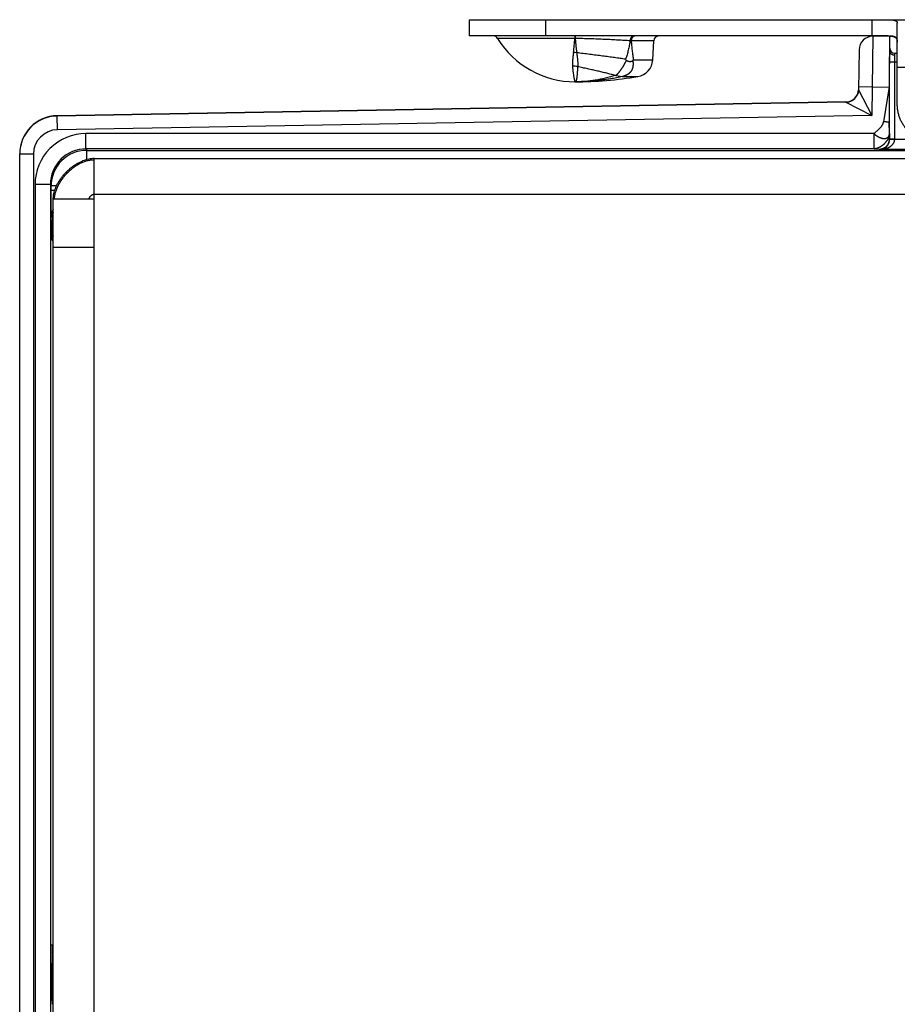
# Model space of a CAD drawing. Header units: inches. Extents: x 0 to 22, y 0 to 17.
# Tile 37 of 44: x 10.3 to 12.1, y 11 to 12.9. Entities that reach past the tile are written whole.
import ezdxf

# ---------------------------------------------------------------- set-up
doc = ezdxf.new("R2010")
doc.units = ezdxf.units.IN
doc.header["$LTSCALE"] = 1.21
doc.header["$MEASUREMENT"] = 0
doc.layers.get('0').update_dxf_attribs({"linetype": 'CONTINUOUS'})

msp = doc.modelspace()

# ---------------------------------------------------------------- linework, layer by layer
at = {"color": 7, "linetype": 'CONTINUOUS'}
for p, q in [((11.2219, 12.9003), (11.2219, 12.8683)), ((11.2219, 12.9003), (12.3484, 12.9003)), ((11.3719, 12.9003), (11.3719, 12.8683)), ((12.0129, 12.9003), (12.0129, 12.8683)), ((12.0629, 12.7334), (12.0629, 12.8935)), ((12.0447, 12.8683), (11.2219, 12.8683)), ((11.4296, 12.8683), (11.4296, 12.8635)), ((11.4301, 12.8683), (11.4302, 12.8635)), ((12.0145, 12.8677), (12.0137, 12.7677)), ((12.0145, 12.8677), (12.0479, 12.8683)), ((12.0479, 12.8383), (12.0479, 12.8683)), ((11.4296, 12.8635), (11.2777, 12.8635)), ((11.4302, 12.8635), (11.4296, 12.8635)), ((11.5844, 12.8588), (11.5402, 12.8588)), ((11.5824, 12.8212), (11.5844, 12.8588)), ((12.0628, 12.8585), (12.0629, 12.8563)), ((11.988, 12.8412), (11.9866, 12.7626)), ((12.0478, 12.8173), (12.0479, 12.8382)), ((12.0578, 12.8173), (12.0579, 12.8305)), ((12.0579, 12.8305), (12.0579, 12.8343)), ((12.0579, 12.8343), (12.0629, 12.8343)), ((11.5444, 12.8212), (11.5824, 12.8212)), ((12.0478, 12.6655), (12.0478, 12.8173)), ((12.0478, 12.8173), (12.0629, 12.8173)), ((12.0578, 12.6655), (12.0578, 12.8173)), ((11.5102, 12.7906), (11.509, 12.7907)), ((11.5102, 12.7906), (11.5229, 12.7886)), ((12.0629, 12.8069), (12.1547, 12.8069)), ((11.5229, 12.7886), (11.5229, 12.7885)), ((11.5229, 12.7885), (11.5532, 12.7885)), ((11.9835, 12.7509), (11.984, 12.7518)), ((11.9866, 12.7627), (11.9866, 12.7627)), ((12.0137, 12.7677), (11.9867, 12.7681)), ((11.9867, 12.7626), (12.0128, 12.7119)), ((12.0137, 12.7677), (12.0128, 12.7119)), ((12.0137, 12.7677), (12.0471, 12.7682)), ((12.0471, 12.7682), (12.0359, 12.6998)), ((12.0471, 12.7682), (12.0472, 12.6998)), ((11.9621, 12.7386), (10.4126, 12.7116)), ((11.9621, 12.7381), (10.4126, 12.711)), ((11.9621, 12.7386), (11.9621, 12.7381)), ((11.9621, 12.7381), (12.0128, 12.7119)), ((10.4126, 12.711), (10.4126, 12.7116)), ((10.413, 12.684), (10.4126, 12.711)), ((12.0128, 12.7119), (10.413, 12.684)), ((12.0474, 12.6764), (12.0472, 12.6998)), ((10.4691, 12.6464), (10.4691, 12.6764)), ((12.0174, 12.6764), (10.4691, 12.6764)), ((12.0174, 12.6464), (12.0174, 12.6764)), ((12.0474, 12.6764), (12.0475, 12.666)), ((12.0478, 12.6655), (12.0475, 12.666)), ((12.0578, 12.6655), (12.0478, 12.6655)), ((12.1097, 12.665), (12.0578, 12.665)), ((10.3389, 9.725), (10.3389, 12.6366)), ((10.3659, 12.636), (10.3389, 12.636)), ((10.3659, 12.636), (10.3659, 9.7255)), ((10.4691, 12.6464), (10.4706, 12.6435)), ((12.0174, 12.6464), (10.4691, 12.6464)), ((10.4706, 12.6253), (10.4706, 12.6435)), ((10.4706, 12.6435), (12.3533, 12.6435)), ((12.0174, 12.6464), (12.0275, 12.646)), ((12.0281, 12.645), (12.0275, 12.646)), ((12.3677, 12.645), (12.0281, 12.645)), ((10.4849, 9.7343), (10.4849, 12.6273)), ((10.4849, 12.6273), (12.3799, 12.6273)), ((10.3691, 12.5764), (10.3691, 9.7852)), ((10.3991, 12.5764), (10.3691, 12.5764)), ((10.3991, 12.5764), (10.3991, 9.7852)), ((10.3991, 12.5764), (10.4006, 12.5735)), ((10.4006, 12.5648), (10.4006, 12.5735)), ((10.4111, 12.5735), (10.4006, 12.5735)), ((10.4077, 12.5648), (10.4006, 12.5648)), ((10.4049, 9.8143), (10.4049, 12.5473)), ((10.4849, 12.5473), (10.4049, 12.5473)), ((10.4456, 12.5473), (10.4457, 12.5473)), ((10.4849, 12.5573), (12.4589, 12.5573)), ((10.401, 12.5149), (10.4026, 12.5117)), ((10.4026, 12.5117), (10.4026, 12.5069)), ((10.4026, 12.5117), (10.4049, 12.5117)), ((10.4026, 12.5069), (10.4049, 12.5069)), ((10.4029, 12.4669), (10.4049, 12.463)), ((10.4849, 12.4523), (10.4049, 12.4523)), ((10.4049, 11.0649), (10.4025, 11.0669))]:
    msp.add_line(p, q, dxfattribs=at)
for points in [[(11.9866, 12.7626), (11.9866, 12.7613), (11.9864, 12.7597), (11.9861, 12.7581), (11.9858, 12.7565), (11.9853, 12.7549), (11.9847, 12.7534), (11.984, 12.7518)], [(10.4849, 12.6273), (10.4826, 12.6272), (10.48, 12.627), (10.4773, 12.6267), (10.4745, 12.6263), (10.4716, 12.6256), (10.4687, 12.6248), (10.4656, 12.6238), (10.4624, 12.6227), (10.4616, 12.6223)]]:
    msp.add_lwpolyline(points, dxfattribs=at)
for centre, radius, start, end in [((11.2692, 12.8583), 0.01, 31.4985, 90), ((11.5944, 12.8583), 0.01, 90, 177), ((12.015, 12.8407), 0.027, 90.9999, 178.9983), ((12.0448, 12.7698), 0.0984, 88.849, 90.0462), ((11.4299, 12.9567), 0.1785, 211.4985, 270), ((11.0427, 12.8898), 0.3878, 352.0409, 356.114), ((11.5164, 12.0941), 0.7651, 88.2192, 88.3772), ((11.4202, 12.7623), 0.0741, 79.9641, 84.9601), ((12.0579, 12.8443), 0.01, 180, 270), ((11.4249, 12.7496), 0.0593, 80.0826, 90.0205), ((11.1687, 12.5208), 0.47, 39.6772, 39.9368), ((11.4804, 12.8745), 0.0833, 319.02, 320.218), ((11.5475, 12.823), 0.035, 279.4651, 357), ((11.4299, 13.5283), 0.75, 270, 279.4651), ((11.9616, 12.7636), 0.025, 270.9999, 357.7419), ((11.9616, 12.7631), 0.025, 271.0023, 330.7695), ((11.9616, 12.763), 0.025, 271.0034, 330.7905), ((10.4139, 12.6366), 0.075, 91, 180), ((10.4139, 12.636), 0.075, 91.0003, 180.0003), ((10.4139, 12.636), 0.048, 91.0007, 180.002), ((10.4691, 12.5764), 0.1, 90.0023, 180.0053), ((12.0278, 12.6655), 0.03, 359.008, 0.0009), ((10.4691, 12.5764), 0.07, 90, 180.0139), ((10.4706, 12.5735), 0.07, 90.0038, 179.9984), ((10.426, 12.5148), 0.025, 147.652, 179.9903), ((10.4276, 12.5117), 0.025, 155.2528, 179.9926), ((10.4229, 12.4669), 0.02, 154.4752, 179.9907)]:
    msp.add_arc(centre, radius, start, end, dxfattribs=at)
for centre, major_axis, ratio, start_param, end_param in [((12.048, 12.7683), (0, 0.1), 0.008726, 0.10032, 1.570949), ((10.4029, 11.0088), (0, 0.074), 0.008727, -0.682058, 2.196724)]:
    msp.add_ellipse(centre, major_axis=major_axis, ratio=ratio, start_param=start_param, end_param=end_param, dxfattribs=at)
for points, knots in [([(12.0447, 12.9003), (12.0454, 12.9003), (12.0468, 12.9003), (12.0488, 12.9002), (12.0507, 12.9001), (12.0524, 12.9), (12.0541, 12.8998), (12.0554, 12.8996), (12.0563, 12.8994), (12.057, 12.8993), (12.0576, 12.8991), (12.0582, 12.8989), (12.0588, 12.8987), (12.0593, 12.8985), (12.0598, 12.8982), (12.0604, 12.8979), (12.061, 12.8975), (12.0614, 12.8971), (12.0617, 12.8968), (12.062, 12.8964), (12.0622, 12.8961), (12.0624, 12.8957), (12.0626, 12.8953), (12.0627, 12.8948), (12.0628, 12.8943), (12.0629, 12.8938), (12.0629, 12.8935)], [0, 0, 0, 0, 0.098783, 0.192597, 0.281172, 0.364285, 0.441763, 0.513507, 0.547226, 0.579518, 0.610403, 0.639909, 0.668075, 0.694954, 0.720612, 0.745131, 0.791127, 0.812883, 0.833995, 0.854624, 0.874944, 0.895133, 0.915369, 0.935824, 0.95666, 1, 1, 1, 1]), ([(11.5448, 12.8683), (11.5445, 12.8683), (11.5441, 12.8682), (11.5435, 12.8681), (11.5429, 12.8679), (11.5423, 12.8676), (11.5417, 12.8672), (11.5411, 12.8667), (11.5406, 12.8662), (11.5401, 12.8655), (11.5397, 12.8649), (11.5393, 12.8641), (11.539, 12.8633), (11.5387, 12.8625), (11.5384, 12.8616), (11.5382, 12.8604), (11.5381, 12.8595), (11.5381, 12.8589)], [0, 0, 0, 0, 0.050193, 0.100921, 0.152687, 0.205924, 0.260986, 0.318126, 0.377506, 0.43919, 0.503161, 0.569326, 0.637524, 0.707541, 0.779117, 0.851953, 1, 1, 1, 1]), ([(11.5473, 12.8683), (11.5471, 12.8683), (11.5466, 12.8682), (11.5459, 12.8681), (11.5453, 12.8679), (11.5447, 12.8676), (11.5443, 12.8674), (11.5439, 12.8671), (11.5434, 12.8667), (11.5429, 12.8662), (11.5422, 12.8653), (11.5416, 12.8643), (11.5411, 12.8633), (11.5408, 12.8625), (11.5405, 12.8616), (11.5403, 12.8604), (11.5402, 12.8594), (11.5402, 12.8588)], [0, 0, 0, 0, 0.052051, 0.104546, 0.157906, 0.212497, 0.240363, 0.268644, 0.326527, 0.386314, 0.448071, 0.577281, 0.644647, 0.713586, 0.783872, 0.855245, 1, 1, 1, 1]), ([(12.0479, 12.8682), (12.0484, 12.8682), (12.0495, 12.8681), (12.0511, 12.868), (12.0526, 12.8678), (12.054, 12.8675), (12.0553, 12.8672), (12.0565, 12.8668), (12.0576, 12.8664), (12.0586, 12.8658), (12.0594, 12.8652), (12.0602, 12.8645), (12.0609, 12.8637), (12.0615, 12.8628), (12.062, 12.8618), (12.0623, 12.8608), (12.0626, 12.8597), (12.0627, 12.8589), (12.0628, 12.8585)], [0, 0, 0, 0, 0.083827, 0.163589, 0.239216, 0.310713, 0.378171, 0.441797, 0.501927, 0.559052, 0.613811, 0.666983, 0.719441, 0.772088, 0.825784, 0.881285, 0.939204, 1, 1, 1, 1]), ([(12.0629, 12.8585), (12.0629, 12.8589), (12.0628, 12.8597), (12.0627, 12.8608), (12.0625, 12.8617), (12.0622, 12.8623), (12.062, 12.8628), (12.0618, 12.8633), (12.0615, 12.8637), (12.0612, 12.8641), (12.0609, 12.8645), (12.0605, 12.8649), (12.0601, 12.8652), (12.0597, 12.8655), (12.0591, 12.8659), (12.0582, 12.8664), (12.0571, 12.8669), (12.0558, 12.8673), (12.0544, 12.8676), (12.0529, 12.8678), (12.0513, 12.868), (12.0496, 12.8681), (12.0485, 12.8682), (12.0479, 12.8682)], [0, 0, 0, 0, 0.058883, 0.114555, 0.167549, 0.19328, 0.218633, 0.243732, 0.268704, 0.293687, 0.318819, 0.344237, 0.370077, 0.396466, 0.423522, 0.480031, 0.540347, 0.604987, 0.674288, 0.748431, 0.827471, 0.911367, 1, 1, 1, 1]), ([(11.5381, 12.8589), (11.5343, 12.8591), (11.5264, 12.8595), (11.5142, 12.8602), (11.5014, 12.8609), (11.4879, 12.8615), (11.4739, 12.8621), (11.4596, 12.8626), (11.445, 12.8631), (11.4351, 12.8634), (11.4302, 12.8635)], [0, 0, 0, 0, 0.105596, 0.218784, 0.338531, 0.463872, 0.593808, 0.727232, 0.863016, 1, 1, 1, 1]), ([(11.4302, 12.8635), (11.4304, 12.861), (11.4308, 12.8562), (11.4315, 12.849), (11.4322, 12.842), (11.4328, 12.8375), (11.4331, 12.8352)], [0, 0, 0, 0, 0.261129, 0.514813, 0.761058, 1, 1, 1, 1]), ([(11.5381, 12.8589), (11.5375, 12.8558), (11.5367, 12.8512), (11.5354, 12.8451), (11.5344, 12.8405), (11.5333, 12.836), (11.532, 12.8314), (11.5306, 12.827), (11.5296, 12.824), (11.5291, 12.8225)], [0, 0, 0, 0, 0.24994, 0.374902, 0.499865, 0.624842, 0.749846, 0.874896, 1, 1, 1, 1]), ([(11.5402, 12.8588), (11.5404, 12.8556), (11.5409, 12.8493), (11.5417, 12.8414), (11.5425, 12.8352), (11.5431, 12.8305), (11.5437, 12.8258), (11.5442, 12.8227), (11.5444, 12.8212)], [0, 0, 0, 0, 0.251651, 0.502453, 0.627439, 0.752076, 0.876296, 1, 1, 1, 1]), ([(11.4267, 12.8361), (11.4266, 12.8348), (11.4263, 12.8329), (11.426, 12.8305), (11.4258, 12.8286), (11.4256, 12.8268), (11.4253, 12.8245), (11.4251, 12.8216), (11.4249, 12.8188), (11.4248, 12.8166), (11.4247, 12.8145), (11.4247, 12.8124), (11.4247, 12.8104), (11.4248, 12.8094), (11.4248, 12.8089)], [0, 0, 0, 0, 0.139724, 0.208094, 0.275448, 0.341769, 0.407045, 0.534402, 0.657419, 0.717278, 0.776028, 0.890197, 0.945636, 1, 1, 1, 1]), ([(11.5291, 12.8225), (11.5255, 12.8231), (11.5183, 12.8242), (11.5072, 12.8257), (11.4956, 12.8273), (11.4836, 12.8289), (11.4713, 12.8305), (11.4587, 12.8321), (11.446, 12.8337), (11.4374, 12.8347), (11.4331, 12.8352)], [0, 0, 0, 0, 0.111037, 0.227445, 0.348563, 0.473728, 0.602235, 0.733305, 0.866156, 1, 1, 1, 1]), ([(11.4331, 12.8352), (11.4333, 12.834), (11.4337, 12.8315), (11.434, 12.8283), (11.4343, 12.8259), (11.4345, 12.8235), (11.4348, 12.8206), (11.435, 12.8172), (11.4351, 12.8145), (11.4352, 12.8124), (11.4352, 12.8109), (11.4352, 12.8094), (11.4351, 12.8085), (11.4351, 12.808)], [0, 0, 0, 0, 0.140832, 0.278022, 0.345133, 0.411188, 0.539879, 0.66358, 0.781823, 0.838751, 0.894131, 0.947899, 1, 1, 1, 1]), ([(12.0579, 12.8305), (12.0572, 12.8305), (12.0559, 12.8306), (12.0544, 12.8309), (12.0532, 12.8314), (12.0523, 12.8318), (12.0515, 12.8322), (12.0508, 12.8327), (12.0501, 12.8333), (12.0496, 12.8339), (12.0491, 12.8346), (12.0486, 12.8353), (12.0483, 12.836), (12.0481, 12.8367), (12.0479, 12.8375), (12.0479, 12.838), (12.0479, 12.8383)], [0, 0, 0, 0, 0.139734, 0.27738, 0.34488, 0.411195, 0.476166, 0.539679, 0.601669, 0.662128, 0.72111, 0.77873, 0.835167, 0.89066, 0.945496, 1, 1, 1, 1]), ([(11.4248, 12.8089), (11.4249, 12.8077), (11.4251, 12.8053), (11.4254, 12.8019), (11.4258, 12.7987), (11.4261, 12.7958), (11.4265, 12.793), (11.4269, 12.7905), (11.4272, 12.7882), (11.4276, 12.7862), (11.428, 12.7843), (11.4283, 12.783), (11.4285, 12.782), (11.4287, 12.7814), (11.4288, 12.7808), (11.429, 12.7803), (11.4291, 12.7798), (11.4292, 12.7794), (11.4293, 12.7791), (11.4294, 12.7789), (11.4295, 12.7788), (11.4295, 12.7787), (11.4296, 12.7786), (11.4297, 12.7785), (11.4297, 12.7784), (11.4297, 12.7783), (11.4298, 12.7783), (11.4298, 12.7783), (11.4299, 12.7783), (11.4299, 12.7783)], [0, 0, 0, 0, 0.116115, 0.225629, 0.328391, 0.424263, 0.513111, 0.594811, 0.669246, 0.736306, 0.795892, 0.847918, 0.871072, 0.892309, 0.911623, 0.929006, 0.944456, 0.957972, 0.969557, 0.974629, 0.979223, 0.983343, 0.986993, 0.99018, 0.992916, 0.995219, 0.997121, 0.998681, 1, 1, 1, 1]), ([(11.5304, 12.8209), (11.5303, 12.8205), (11.53, 12.8198), (11.5297, 12.819), (11.5294, 12.8183), (11.5291, 12.8177), (11.5288, 12.8171), (11.5285, 12.8165), (11.5281, 12.8156), (11.5276, 12.8146), (11.527, 12.8134), (11.5264, 12.8124), (11.526, 12.8116), (11.5256, 12.811), (11.5253, 12.8105), (11.5248, 12.8097), (11.5243, 12.809), (11.5239, 12.8082), (11.5234, 12.8075), (11.5228, 12.8066), (11.5221, 12.8055), (11.5214, 12.8045), (11.5207, 12.8034), (11.52, 12.8024), (11.5195, 12.8016), (11.519, 12.801), (11.5186, 12.8004), (11.5181, 12.7997), (11.5177, 12.7991), (11.5172, 12.7986), (11.5167, 12.7978), (11.5161, 12.797), (11.5154, 12.7962), (11.5148, 12.7954), (11.5142, 12.7947), (11.5136, 12.794), (11.513, 12.7933), (11.5124, 12.7927), (11.5119, 12.7921), (11.5113, 12.7916), (11.5108, 12.7911), (11.5104, 12.7908), (11.5102, 12.7906)], [0, 0, 0, 0, 0.037789, 0.056685, 0.075573, 0.094448, 0.113304, 0.132137, 0.150942, 0.188443, 0.225757, 0.262845, 0.281295, 0.299679, 0.317995, 0.336242, 0.372491, 0.390473, 0.408348, 0.443741, 0.478612, 0.512922, 0.546641, 0.579741, 0.612196, 0.628176, 0.643986, 0.675068, 0.690327, 0.705389, 0.734921, 0.763651, 0.791545, 0.81856, 0.844665, 0.869834, 0.894039, 0.917256, 0.939477, 0.960687, 0.980861, 1, 1, 1, 1]), ([(11.5433, 12.8199), (11.5433, 12.8196), (11.5434, 12.8192), (11.5435, 12.8185), (11.5436, 12.8178), (11.5436, 12.8171), (11.5437, 12.8164), (11.5437, 12.8157), (11.5437, 12.815), (11.5437, 12.8144), (11.5438, 12.8137), (11.5438, 12.813), (11.5437, 12.8124), (11.5437, 12.8117), (11.5437, 12.811), (11.5436, 12.8104), (11.5436, 12.8098), (11.5435, 12.8094), (11.5434, 12.809), (11.5434, 12.8084), (11.5433, 12.8078), (11.5432, 12.8073), (11.5431, 12.8069), (11.543, 12.8064), (11.5429, 12.806), (11.5428, 12.8056), (11.5427, 12.8052), (11.5425, 12.8047), (11.5423, 12.8041), (11.5422, 12.8036), (11.542, 12.8032), (11.5419, 12.8029), (11.5418, 12.8026), (11.5417, 12.8023), (11.5416, 12.8021), (11.5415, 12.8019), (11.5414, 12.8017), (11.5413, 12.8015), (11.5412, 12.8012), (11.541, 12.8009), (11.5408, 12.8005), (11.5405, 12.8001), (11.5402, 12.7996), (11.54, 12.7993), (11.5398, 12.7989), (11.5396, 12.7986), (11.5394, 12.7982), (11.5392, 12.798), (11.539, 12.7977), (11.5388, 12.7975), (11.5386, 12.7972), (11.5384, 12.797), (11.5382, 12.7967), (11.538, 12.7965), (11.5378, 12.7963), (11.5376, 12.7961), (11.5375, 12.796), (11.5373, 12.7958), (11.5371, 12.7956), (11.537, 12.7955), (11.5368, 12.7953), (11.5366, 12.7951), (11.5363, 12.7949), (11.5361, 12.7947), (11.536, 12.7946), (11.5358, 12.7945), (11.5356, 12.7943), (11.5354, 12.7941), (11.5352, 12.794), (11.5351, 12.7939), (11.535, 12.7938), (11.5348, 12.7936), (11.5346, 12.7935), (11.5343, 12.7933), (11.534, 12.7931), (11.5337, 12.7929), (11.5334, 12.7927), (11.5332, 12.7926), (11.5329, 12.7924), (11.5326, 12.7922), (11.5323, 12.7921), (11.532, 12.7919), (11.5316, 12.7917), (11.5311, 12.7914), (11.5305, 12.7911), (11.5299, 12.7908), (11.5293, 12.7906), (11.5286, 12.7903), (11.528, 12.7901), (11.5274, 12.7898), (11.5265, 12.7895), (11.5255, 12.7892), (11.5242, 12.7889), (11.5233, 12.7887), (11.5229, 12.7886)], [0, 0, 0, 0, 0.016618, 0.033148, 0.0496, 0.065988, 0.082311, 0.09856, 0.114722, 0.130789, 0.146768, 0.162666, 0.178491, 0.19425, 0.209949, 0.225593, 0.241164, 0.248916, 0.256644, 0.27204, 0.287383, 0.302703, 0.310357, 0.318008, 0.333284, 0.340889, 0.348458, 0.363491, 0.378398, 0.39319, 0.400548, 0.407888, 0.415217, 0.422564, 0.429971, 0.433712, 0.437484, 0.445108, 0.452806, 0.460536, 0.468261, 0.483608, 0.498702, 0.50614, 0.51351, 0.528167, 0.535528, 0.542943, 0.55042, 0.55797, 0.565583, 0.573227, 0.580873, 0.5885, 0.5961, 0.599888, 0.603668, 0.611228, 0.618843, 0.622692, 0.626582, 0.63446, 0.642373, 0.6502, 0.654045, 0.657846, 0.665388, 0.672965, 0.676813, 0.680723, 0.684692, 0.688705, 0.696806, 0.704907, 0.712905, 0.720814, 0.728691, 0.736591, 0.744558, 0.752578, 0.760627, 0.76868, 0.776712, 0.792721, 0.808725, 0.824776, 0.840845, 0.856889, 0.872895, 0.888874, 0.904837, 0.936702, 0.968433, 1, 1, 1, 1]), ([(11.5304, 12.8209), (11.5305, 12.8208), (11.5308, 12.8206), (11.5311, 12.8203), (11.5315, 12.82), (11.5319, 12.8198), (11.5324, 12.8195), (11.5329, 12.8193), (11.5336, 12.819), (11.5345, 12.8188), (11.5353, 12.8186), (11.5362, 12.8184), (11.5371, 12.8184), (11.5379, 12.8183), (11.5387, 12.8183), (11.5396, 12.8184), (11.5404, 12.8185), (11.541, 12.8186), (11.5416, 12.8188), (11.5419, 12.8189), (11.5423, 12.8191), (11.5427, 12.8193), (11.543, 12.8195), (11.5432, 12.8197), (11.5433, 12.8199)], [0, 0, 0, 0, 0.034947, 0.069343, 0.103334, 0.136996, 0.170373, 0.203492, 0.268997, 0.333592, 0.3973, 0.460128, 0.522082, 0.583177, 0.643441, 0.702933, 0.761759, 0.820117, 0.849246, 0.878444, 0.907841, 0.93764, 0.968171, 1, 1, 1, 1]), ([(11.4351, 12.808), (11.435, 12.8068), (11.4348, 12.8045), (11.4346, 12.8012), (11.4343, 12.7981), (11.4341, 12.7952), (11.4339, 12.7926), (11.4337, 12.7905), (11.4335, 12.7889), (11.4334, 12.7878), (11.4333, 12.7868), (11.4331, 12.7858), (11.433, 12.7849), (11.4328, 12.7841), (11.4327, 12.7833), (11.4325, 12.7825), (11.4324, 12.7819), (11.4322, 12.7812), (11.432, 12.7807), (11.4318, 12.7802), (11.4316, 12.7797), (11.4314, 12.7793), (11.4312, 12.779), (11.4309, 12.7788), (11.4307, 12.7785), (11.4305, 12.7784), (11.4303, 12.7783), (11.4302, 12.7783), (11.43, 12.7783), (11.4299, 12.7783), (11.4299, 12.7783)], [0, 0, 0, 0, 0.114299, 0.221853, 0.322537, 0.416247, 0.502885, 0.582371, 0.619412, 0.654644, 0.688062, 0.719664, 0.74945, 0.777422, 0.803586, 0.827951, 0.850531, 0.871346, 0.890426, 0.90781, 0.923553, 0.937735, 0.950472, 0.961921, 0.972272, 0.981773, 0.986327, 0.990834, 0.995368, 1, 1, 1, 1]), ([(11.509, 12.7907), (11.5057, 12.7897), (11.4992, 12.7877), (11.4861, 12.7844), (11.4696, 12.7812), (11.453, 12.7792), (11.4398, 12.7784), (11.4332, 12.7783), (11.4299, 12.7783)], [0, 0, 0, 0, 0.127387, 0.253899, 0.504651, 0.753071, 0.876674, 1, 1, 1, 1]), ([(11.509, 12.7907), (11.5062, 12.7914), (11.5005, 12.7929), (11.4919, 12.7951), (11.4829, 12.7972), (11.4737, 12.7994), (11.4642, 12.8015), (11.4546, 12.8037), (11.4449, 12.8058), (11.4383, 12.8073), (11.4351, 12.808)], [0, 0, 0, 0, 0.113442, 0.231263, 0.352951, 0.477987, 0.605823, 0.735849, 0.867448, 1, 1, 1, 1]), ([(11.5229, 12.7885), (11.5191, 12.7876), (11.5114, 12.786), (11.4998, 12.784), (11.4882, 12.7822), (11.4766, 12.7808), (11.4649, 12.7797), (11.4533, 12.7789), (11.4416, 12.7784), (11.4338, 12.7783), (11.4299, 12.7783)], [0, 0, 0, 0, 0.125828, 0.251258, 0.376369, 0.501243, 0.625962, 0.75061, 0.875264, 1, 1, 1, 1]), ([(11.9866, 12.7627), (11.9866, 12.7627), (11.9866, 12.7626), (11.9866, 12.7626), (11.9866, 12.7626), (11.9867, 12.7626), (11.9867, 12.7626)], [0, 0, 0, 0, 0.114286, 0.348765, 0.658588, 1, 1, 1, 1]), ([(12.1379, 12.6595), (12.1367, 12.6595), (12.1342, 12.6596), (12.1305, 12.6599), (12.1269, 12.6603), (12.122, 12.6611), (12.1161, 12.6626), (12.1103, 12.6646), (12.1058, 12.6666), (12.1025, 12.6682), (12.0993, 12.67), (12.0962, 12.672), (12.0932, 12.674), (12.0893, 12.677), (12.0848, 12.6811), (12.0806, 12.6856), (12.0776, 12.6894), (12.0755, 12.6923), (12.0735, 12.6954), (12.0717, 12.6986), (12.0701, 12.7018), (12.0681, 12.7062), (12.066, 12.7119), (12.0645, 12.7178), (12.0637, 12.7225), (12.0632, 12.7261), (12.0629, 12.7298), (12.0629, 12.7322), (12.0629, 12.7334)], [0, 0, 0, 0, 0.031492, 0.062982, 0.094467, 0.125945, 0.188855, 0.251713, 0.283127, 0.314523, 0.3459, 0.377256, 0.40859, 0.439902, 0.502438, 0.564881, 0.596076, 0.62725, 0.658401, 0.689532, 0.720643, 0.751736, 0.813854, 0.87592, 0.906948, 0.937969, 0.968986, 1, 1, 1, 1]), ([(12.0174, 12.6764), (12.0178, 12.6768), (12.0187, 12.6777), (12.0201, 12.679), (12.0216, 12.6803), (12.023, 12.6816), (12.0245, 12.6829), (12.0259, 12.6842), (12.0273, 12.6856), (12.0287, 12.6869), (12.03, 12.6884), (12.0312, 12.6898), (12.0323, 12.6913), (12.0333, 12.6929), (12.0342, 12.6945), (12.0348, 12.6959), (12.0353, 12.6971), (12.0355, 12.698), (12.0357, 12.6989), (12.0359, 12.6995), (12.0359, 12.6998)], [0, 0, 0, 0, 0.062028, 0.12496, 0.188576, 0.252639, 0.316902, 0.381126, 0.445088, 0.508595, 0.5715, 0.633717, 0.695238, 0.756151, 0.816665, 0.877121, 0.907483, 0.938026, 0.968834, 1, 1, 1, 1]), ([(12.0472, 12.6998), (12.0472, 12.6998), (12.0472, 12.6998), (12.0472, 12.6997), (12.0471, 12.6996), (12.0471, 12.6996), (12.047, 12.6995), (12.0468, 12.6994), (12.0467, 12.6994), (12.0465, 12.6993), (12.0463, 12.6992), (12.0461, 12.6992), (12.0458, 12.6992), (12.0455, 12.6991), (12.0451, 12.6991), (12.0446, 12.6991), (12.0438, 12.6991), (12.043, 12.6991), (12.0421, 12.6991), (12.0412, 12.6992), (12.0402, 12.6993), (12.0391, 12.6994), (12.0377, 12.6995), (12.0366, 12.6997), (12.0359, 12.6998)], [0, 0, 0, 0, 0.003854, 0.007731, 0.015876, 0.02505, 0.035669, 0.047992, 0.062171, 0.078289, 0.096388, 0.116479, 0.138554, 0.162589, 0.18855, 0.246054, 0.310618, 0.381686, 0.458618, 0.540705, 0.627176, 0.717213, 0.809958, 1, 1, 1, 1]), ([(12.0174, 12.6764), (12.0175, 12.6761), (12.0178, 12.6757), (12.0183, 12.6751), (12.0189, 12.6746), (12.0195, 12.6741), (12.0201, 12.6736), (12.0207, 12.6731), (12.0214, 12.6727), (12.0221, 12.6723), (12.0228, 12.6719), (12.0233, 12.6715), (12.0238, 12.6713), (12.0243, 12.671), (12.0248, 12.6707), (12.0255, 12.6704), (12.0261, 12.67), (12.0268, 12.6697), (12.0277, 12.6693), (12.0285, 12.6689), (12.0294, 12.6685), (12.03, 12.6683), (12.0307, 12.668), (12.0313, 12.6678), (12.0319, 12.6676), (12.0328, 12.6674), (12.0338, 12.6671), (12.035, 12.6669), (12.0362, 12.6668), (12.0377, 12.6667), (12.0392, 12.6668), (12.0405, 12.6671), (12.0415, 12.6674), (12.0424, 12.6678), (12.0432, 12.6682), (12.044, 12.6687), (12.0447, 12.6693), (12.0453, 12.67), (12.0457, 12.6706), (12.046, 12.6711), (12.0463, 12.6717), (12.0467, 12.6724), (12.047, 12.6733), (12.0473, 12.6746), (12.0473, 12.6757), (12.0474, 12.6764)], [0, 0, 0, 0, 0.020466, 0.040859, 0.061271, 0.081757, 0.102339, 0.123009, 0.143736, 0.164468, 0.185141, 0.205678, 0.215869, 0.225996, 0.24604, 0.265805, 0.285291, 0.304499, 0.323433, 0.36049, 0.378629, 0.396521, 0.414177, 0.431612, 0.448829, 0.465817, 0.499069, 0.531304, 0.562452, 0.592457, 0.64895, 0.675626, 0.70138, 0.72635, 0.750696, 0.774599, 0.79825, 0.821844, 0.845584, 0.857576, 0.86968, 0.89429, 0.91955, 0.945554, 1, 1, 1, 1]), ([(12.0474, 12.6764), (12.0474, 12.6762), (12.0473, 12.6759), (12.0473, 12.6754), (12.0472, 12.6749), (12.0472, 12.6743), (12.0471, 12.6737), (12.0469, 12.673), (12.0468, 12.6724), (12.0466, 12.6717), (12.0465, 12.671), (12.0463, 12.6703), (12.046, 12.6696), (12.0458, 12.669), (12.0455, 12.6683), (12.0452, 12.6674), (12.0446, 12.6663), (12.044, 12.665), (12.0433, 12.664), (12.0428, 12.6632), (12.0422, 12.6623), (12.0415, 12.6613), (12.0405, 12.66), (12.0395, 12.6588), (12.0385, 12.6576), (12.0374, 12.6565), (12.0362, 12.6553), (12.035, 12.6543), (12.0338, 12.6533), (12.0326, 12.6523), (12.0315, 12.6516), (12.0307, 12.651), (12.0298, 12.6505), (12.0288, 12.6498), (12.0275, 12.6491), (12.0264, 12.6486), (12.0255, 12.6482), (12.0248, 12.648), (12.0241, 12.6477), (12.0235, 12.6475), (12.0228, 12.6473), (12.0219, 12.6471), (12.021, 12.6469), (12.0201, 12.6467), (12.0195, 12.6466), (12.0189, 12.6465), (12.0184, 12.6464), (12.0178, 12.6464), (12.0175, 12.6464), (12.0174, 12.6464)], [0, 0, 0, 0, 0.00956, 0.020368, 0.032286, 0.045174, 0.058891, 0.073296, 0.088249, 0.10361, 0.119242, 0.135009, 0.15078, 0.166485, 0.182151, 0.197809, 0.229218, 0.260941, 0.293181, 0.309551, 0.326113, 0.359774, 0.394017, 0.428681, 0.463611, 0.49866, 0.533693, 0.568596, 0.603254, 0.637544, 0.671341, 0.688015, 0.704527, 0.737105, 0.769176, 0.800858, 0.816596, 0.832289, 0.847956, 0.863613, 0.879207, 0.89464, 0.924618, 0.938959, 0.952728, 0.965821, 0.978133, 0.98956, 1, 1, 1, 1]), ([(12.0275, 12.646), (12.0282, 12.646), (12.0295, 12.6461), (12.0314, 12.6464), (12.0333, 12.6468), (12.0352, 12.6475), (12.037, 12.6484), (12.0387, 12.6494), (12.0402, 12.6505), (12.0417, 12.6519), (12.043, 12.6533), (12.0442, 12.6549), (12.0452, 12.6566), (12.046, 12.6584), (12.0467, 12.6602), (12.0472, 12.6621), (12.0475, 12.6641), (12.0475, 12.6654), (12.0475, 12.666)], [0, 0, 0, 0, 0.062523, 0.125045, 0.187561, 0.250089, 0.312644, 0.3752, 0.437722, 0.50019, 0.562625, 0.625077, 0.687563, 0.750073, 0.812579, 0.875062, 0.937523, 1, 1, 1, 1]), ([(12.0281, 12.645), (12.0286, 12.645), (12.0296, 12.6451), (12.0311, 12.6453), (12.0327, 12.6456), (12.0342, 12.6461), (12.0357, 12.6467), (12.0372, 12.6475), (12.0387, 12.6484), (12.0401, 12.6494), (12.0415, 12.6507), (12.0429, 12.6521), (12.0441, 12.6537), (12.0451, 12.6553), (12.0458, 12.6566), (12.0463, 12.6577), (12.0467, 12.6589), (12.047, 12.6599), (12.0472, 12.6607), (12.0474, 12.6614), (12.0475, 12.662), (12.0476, 12.6627), (12.0477, 12.6633), (12.0477, 12.6637), (12.0477, 12.6641), (12.0478, 12.6644), (12.0478, 12.6649), (12.0478, 12.6653), (12.0478, 12.6655)], [0, 0, 0, 0, 0.049042, 0.098412, 0.148294, 0.198945, 0.250622, 0.303586, 0.358183, 0.414768, 0.473786, 0.535778, 0.601334, 0.671201, 0.707962, 0.746057, 0.78553, 0.826354, 0.847253, 0.868457, 0.889941, 0.911666, 0.933594, 0.944622, 0.955677, 0.966746, 0.977819, 1, 1, 1, 1]), ([(12.0281, 12.645), (12.0288, 12.645), (12.0304, 12.645), (12.0327, 12.6452), (12.0349, 12.6456), (12.0372, 12.646), (12.0395, 12.6466), (12.0413, 12.6472), (12.0428, 12.6478), (12.0439, 12.6482), (12.045, 12.6487), (12.046, 12.6492), (12.0471, 12.6498), (12.0481, 12.6504), (12.0491, 12.6511), (12.0501, 12.6518), (12.0511, 12.6526), (12.052, 12.6534), (12.0529, 12.6543), (12.0538, 12.6552), (12.0546, 12.6562), (12.0553, 12.6573), (12.056, 12.6584), (12.0566, 12.6596), (12.0571, 12.6609), (12.0575, 12.6622), (12.0577, 12.6636), (12.0578, 12.6645), (12.0578, 12.665)], [0, 0, 0, 0, 0.058712, 0.117507, 0.17645, 0.235586, 0.294976, 0.3547, 0.384714, 0.414842, 0.445103, 0.475511, 0.50608, 0.536828, 0.567781, 0.598962, 0.630396, 0.662111, 0.694141, 0.726521, 0.759283, 0.792458, 0.82607, 0.860131, 0.894624, 0.929501, 0.96467, 1, 1, 1, 1]), ([(12.0578, 12.665), (12.0571, 12.665), (12.0562, 12.665), (12.0549, 12.665), (12.054, 12.665), (12.0531, 12.6651), (12.0523, 12.6651), (12.0515, 12.6651), (12.0509, 12.6651), (12.0504, 12.6651), (12.0501, 12.6651), (12.0498, 12.6651), (12.0495, 12.6651), (12.0492, 12.6651), (12.049, 12.6651), (12.0488, 12.6651), (12.0486, 12.6651), (12.0484, 12.6651), (12.0483, 12.6652), (12.0482, 12.6652), (12.0482, 12.6652), (12.0481, 12.6652), (12.0481, 12.6652), (12.048, 12.6652), (12.048, 12.6652), (12.0479, 12.6652), (12.0479, 12.6652), (12.0479, 12.6652), (12.0478, 12.6652), (12.0478, 12.6652), (12.0478, 12.6652), (12.0478, 12.6653), (12.0478, 12.6653), (12.0478, 12.6653)], [0, 0, 0, 0, 0.19256, 0.286543, 0.377796, 0.465448, 0.548663, 0.62665, 0.698663, 0.732214, 0.764018, 0.794001, 0.822091, 0.848221, 0.872329, 0.894359, 0.914259, 0.931982, 0.940015, 0.947491, 0.954407, 0.960761, 0.966544, 0.971747, 0.976362, 0.980392, 0.983857, 0.986855, 0.98827, 0.989696, 0.992717, 0.996125, 1, 1, 1, 1]), ([(10.4049, 12.5473), (10.4049, 12.5482), (10.4049, 12.5501), (10.4052, 12.5539), (10.406, 12.5586), (10.4075, 12.5643), (10.4095, 12.57), (10.412, 12.5755), (10.4149, 12.581), (10.4183, 12.5863), (10.422, 12.5915), (10.4261, 12.5964), (10.4305, 12.6011), (10.4352, 12.6056), (10.4401, 12.6097), (10.4452, 12.6135), (10.4505, 12.6169), (10.456, 12.6199), (10.4597, 12.6216), (10.4616, 12.6223)], [0, 0, 0, 0, 0.028399, 0.057021, 0.115035, 0.174225, 0.234647, 0.296266, 0.358978, 0.422627, 0.487013, 0.551912, 0.61708, 0.682262, 0.747206, 0.811666, 0.875413, 0.938245, 1, 1, 1, 1]), ([(10.4069, 12.5473), (10.407, 12.5484), (10.4071, 12.5506), (10.4076, 12.554), (10.4082, 12.5574), (10.4091, 12.5608), (10.4102, 12.5642), (10.4115, 12.5677), (10.413, 12.5711), (10.4146, 12.5745), (10.4164, 12.5778), (10.4184, 12.5812), (10.4205, 12.5844), (10.4228, 12.5876), (10.4252, 12.5908), (10.4277, 12.5939), (10.4303, 12.5969), (10.4331, 12.5998), (10.4359, 12.6025), (10.4388, 12.6052), (10.4419, 12.6078), (10.445, 12.6102), (10.4481, 12.6124), (10.4514, 12.6146), (10.4546, 12.6165), (10.4579, 12.6183), (10.4613, 12.6199), (10.4646, 12.6213), (10.468, 12.6225), (10.4714, 12.6235), (10.4748, 12.6243), (10.4782, 12.6248), (10.4815, 12.6251), (10.4838, 12.6252), (10.4849, 12.6251)], [0, 0, 0, 0, 0.028013, 0.056534, 0.085591, 0.115194, 0.145342, 0.176018, 0.207197, 0.238843, 0.270916, 0.303366, 0.336141, 0.369186, 0.40244, 0.435841, 0.469328, 0.502837, 0.536304, 0.569668, 0.602866, 0.63584, 0.668534, 0.700896, 0.732878, 0.76444, 0.795548, 0.826177, 0.85631, 0.885946, 0.915096, 0.943787, 0.972066, 1, 1, 1, 1]), ([(10.401, 12.5149), (10.401, 12.5149), (10.401, 12.5149), (10.401, 12.5149), (10.401, 12.5149), (10.401, 12.515), (10.401, 12.515), (10.401, 12.5151), (10.4009, 12.5152), (10.4009, 12.5153), (10.4009, 12.5155), (10.4009, 12.5157), (10.4009, 12.516), (10.4009, 12.5162), (10.4009, 12.5167), (10.4009, 12.5172), (10.4008, 12.518), (10.4008, 12.5189), (10.4008, 12.52), (10.4008, 12.5211), (10.4008, 12.5223), (10.4007, 12.5236), (10.4007, 12.525), (10.4007, 12.5271), (10.4007, 12.5299), (10.4007, 12.5335), (10.4006, 12.5374), (10.4006, 12.5416), (10.4006, 12.546), (10.4006, 12.5505), (10.4006, 12.5552), (10.4006, 12.56), (10.4006, 12.5632), (10.4006, 12.5648)], [0, 0, 0, 0, 0.000304, 0.00075, 0.001339, 0.002074, 0.002955, 0.003981, 0.006473, 0.009546, 0.013201, 0.017436, 0.022249, 0.027638, 0.0336, 0.047229, 0.063099, 0.081172, 0.10141, 0.123769, 0.148192, 0.174616, 0.202984, 0.233231, 0.299074, 0.371509, 0.449871, 0.533408, 0.621342, 0.712841, 0.807045, 0.903066, 1, 1, 1, 1]), ([(10.4744, 12.5473), (10.4745, 12.5475), (10.4747, 12.5481), (10.4751, 12.5489), (10.4755, 12.5498), (10.476, 12.5506), (10.4765, 12.5515), (10.4771, 12.5523), (10.4777, 12.5531), (10.4784, 12.5539), (10.4792, 12.5546), (10.4799, 12.5552), (10.4807, 12.5558), (10.4815, 12.5563), (10.4823, 12.5567), (10.4832, 12.557), (10.484, 12.5572), (10.4846, 12.5573), (10.4849, 12.5573)], [0, 0, 0, 0, 0.056244, 0.115733, 0.177939, 0.242299, 0.308236, 0.375172, 0.442539, 0.509789, 0.576413, 0.64195, 0.706015, 0.76832, 0.828714, 0.88723, 0.944138, 1, 1, 1, 1]), ([(10.4029, 12.4669), (10.4029, 12.4669), (10.4029, 12.4669), (10.4029, 12.467), (10.4029, 12.467), (10.4029, 12.467), (10.4029, 12.4671), (10.4029, 12.4671), (10.4029, 12.4672), (10.4029, 12.4673), (10.4029, 12.4675), (10.4029, 12.4676), (10.4029, 12.4678), (10.4028, 12.468), (10.4028, 12.4684), (10.4028, 12.4689), (10.4028, 12.4695), (10.4028, 12.4702), (10.4028, 12.471), (10.4028, 12.4719), (10.4027, 12.4729), (10.4027, 12.4739), (10.4027, 12.4751), (10.4027, 12.4767), (10.4027, 12.479), (10.4027, 12.4819), (10.4026, 12.485), (10.4026, 12.4883), (10.4026, 12.4918), (10.4026, 12.4955), (10.4026, 12.4992), (10.4026, 12.5031), (10.4026, 12.5056), (10.4026, 12.5069)], [0, 0, 0, 0, 0.000304, 0.00075, 0.001339, 0.002073, 0.002954, 0.00398, 0.00647, 0.009544, 0.0132, 0.017435, 0.022249, 0.027638, 0.033599, 0.047227, 0.063097, 0.08117, 0.101411, 0.123769, 0.148188, 0.174612, 0.202984, 0.233233, 0.29907, 0.371511, 0.449868, 0.533408, 0.62134, 0.712841, 0.807044, 0.903066, 1, 1, 1, 1])]:
    msp.add_open_spline(points, degree=3, knots=knots, dxfattribs=at)

doc.saveas('drawing.dxf')
